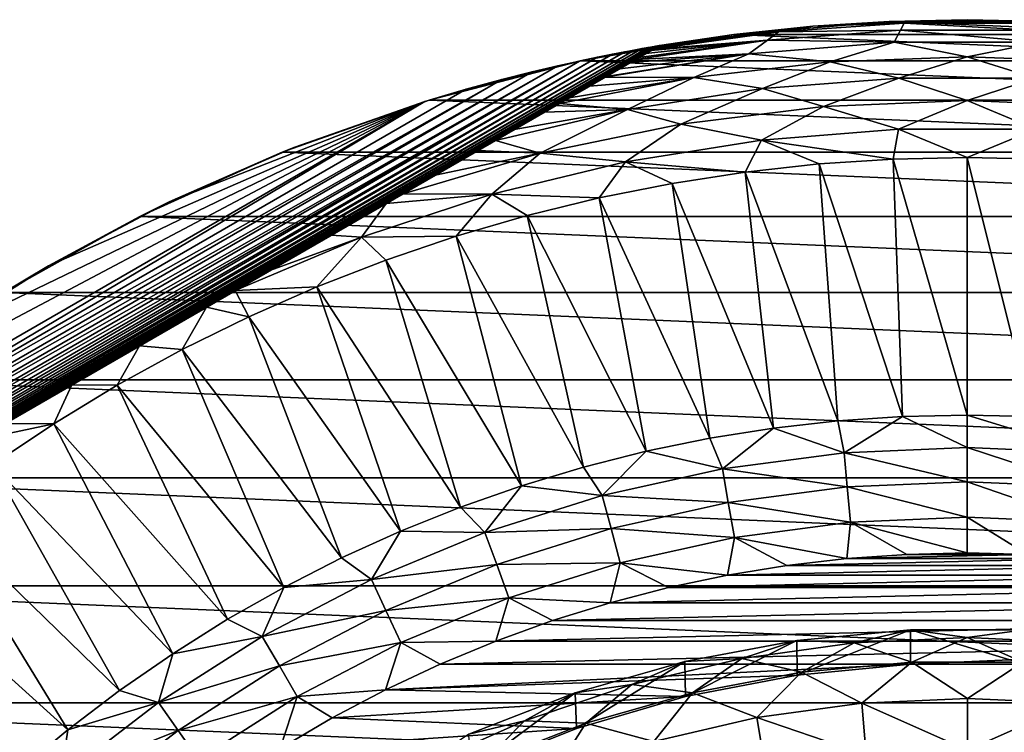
# Model space of a CAD drawing. Header units: metres. Extents: x -82 to 82, y -313 to 40.
# Tile 241 of 256: x -21 to 1, y 24 to 40. Entities that reach past the tile are written whole.
import ezdxf

# ---------------------------------------------------------------- set-up
doc = ezdxf.new("R2010")
doc.units = ezdxf.units.M
doc.layers.add('solid_505278_SW0001_CCC', color=7, linetype='CONTINUOUS')

msp = doc.modelspace()

# ---------------------------------------------------------------- linework, layer by layer
at = {"layer": 'solid_505278_SW0001_CCC'}
for points in [[(-5.080844, 39.676003, -279.5), (-1.697714, 39.963955, -279.5), (5.080844, 39.676003, -279.5)], [(-3.359589, 39.858665, -266.73761), (-1.697714, 39.963955, -279.5), (-5.080844, 39.676003, -279.5)], [(-4.108963, 39.73679, -265.954437), (-1.371812, 39.92511, -265.954437), (-3.359589, 39.858665, -266.73761)], [(-1.451523, 39.768871, -265.183929), (-1.371812, 39.92511, -265.954437), (-4.108963, 39.73679, -265.954437)], [(-3.359589, 39.858665, -266.73761), (0, 40, -266.73761), (-1.697714, 39.963955, -279.5)], [(-1.371812, 39.92511, -265.954437), (0, 40, -266.73761), (-3.359589, 39.858665, -266.73761)], [(0, 40, -266.73761), (1.697714, 39.963955, -279.5), (-1.697714, 39.963955, -279.5)], [(-1.697714, 39.963955, -279.5), (1.697714, 39.963955, -279.5), (5.080844, 39.676003, -279.5)], [(-1.451523, 39.768871, -265.183929), (1.451523, 39.768871, -265.183929), (-1.371812, 39.92511, -265.954437)], [(-1.371812, 39.92511, -265.954437), (1.37181, 39.92511, -265.954437), (0, 40, -266.73761)], [(1.451523, 39.768871, -265.183929), (1.37181, 39.92511, -265.954437), (-1.371812, 39.92511, -265.954437)], [(0, 40, -266.73761), (3.359589, 39.858665, -266.73761), (1.697714, 39.963955, -279.5)], [(1.37181, 39.92511, -265.954437), (3.359589, 39.858665, -266.73761), (0, 40, -266.73761)], [(-8.427299, 39.10218, -279.5), (-5.080844, 39.676003, -279.5), (8.427299, 39.10218, -279.5)], [(-6.779183, 39.421349, -274.744202), (-5.080844, 39.676003, -279.5), (-8.427299, 39.10218, -279.5)], [(-6.799081, 39.37582, -266.033112), (-6.823495, 39.361725, -265.955353), (-4.108963, 39.73679, -265.954437)], [(-4.346844, 39.557236, -265.183929), (-4.108963, 39.73679, -265.954437), (-6.823495, 39.361725, -265.955353)], [(-6.740954, 39.409378, -266.269836), (-6.799081, 39.37582, -266.033112), (-4.108963, 39.73679, -265.954437)], [(-6.779183, 39.421349, -274.744202), (-6.732151, 39.429405, -274.602997), (-5.080844, 39.676003, -279.5)], [(-6.706747, 39.429127, -266.504181), (-6.740954, 39.409378, -266.269836), (-4.108963, 39.73679, -265.954437)], [(-6.732151, 39.429405, -274.602997), (-6.70459, 39.434101, -274.463776), (-5.080844, 39.676003, -279.5)], [(-6.706747, 39.429127, -266.504181), (-4.108963, 39.73679, -265.954437), (-6.695436, 39.435658, -266.73761)], [(-6.70459, 39.434101, -274.463776), (-6.695436, 39.435658, -274.324585), (-5.080844, 39.676003, -279.5)], [(-6.695436, 39.435658, -274.324585), (-3.359589, 39.858665, -266.73761), (-5.080844, 39.676003, -279.5)], [(-6.695436, 39.435658, -274.324585), (-6.695436, 39.435658, -266.73761), (-3.359589, 39.858665, -266.73761)], [(-4.108963, 39.73679, -265.954437), (-3.359589, 39.858665, -266.73761), (-6.695436, 39.435658, -266.73761)], [(-5.080844, 39.676003, -279.5), (5.080844, 39.676003, -279.5), (8.427299, 39.10218, -279.5)], [(-4.346844, 39.557236, -265.183929), (-1.451523, 39.768871, -265.183929), (-4.108963, 39.73679, -265.954437)], [(-1.587803, 39.510784, -264.440063), (-1.451523, 39.768871, -265.183929), (-4.346844, 39.557236, -265.183929)], [(-1.587803, 39.510784, -264.440063), (1.587794, 39.510784, -264.440063), (-1.451523, 39.768871, -265.183929)], [(1.587794, 39.510784, -264.440063), (1.451523, 39.768871, -265.183929), (-1.451523, 39.768871, -265.183929)], [(-30.804564, 25.516247, -274.324585), (-6.695436, 39.435658, -266.73761), (-6.695436, 39.435658, -274.324585)], [(-6.706747, 39.429127, -266.504181), (-6.695436, 39.435658, -266.73761), (-30.804564, 25.516247, -274.324585)], [(-30.804564, 25.516247, -274.324585), (-6.695436, 39.435658, -274.324585), (-6.70459, 39.434101, -274.463776)], [(-7.146519, 39.175224, -265.28598), (-7.21346, 39.136578, -265.185516), (-4.346844, 39.557236, -265.183929)], [(-4.75316, 39.255962, -264.440063), (-4.346844, 39.557236, -265.183929), (-7.21346, 39.136578, -265.185516)], [(-6.998368, 39.260761, -265.541809), (-7.146519, 39.175224, -265.28598), (-4.346844, 39.557236, -265.183929)], [(-6.998368, 39.260761, -265.541809), (-4.346844, 39.557236, -265.183929), (-6.883741, 39.326939, -265.790924)], [(-4.346844, 39.557236, -265.183929), (-6.823495, 39.361725, -265.955353), (-6.883741, 39.326939, -265.790924)], [(-4.75316, 39.255962, -264.440063), (-1.587803, 39.510784, -264.440063), (-4.346844, 39.557236, -265.183929)], [(-2.985504, 39.081104, -263.735565), (-1.587803, 39.510784, -264.440063), (-4.75316, 39.255962, -264.440063)], [(-2.985504, 39.081104, -263.735565), (-0.000003, 39.194973, -263.735565), (-1.587803, 39.510784, -264.440063)], [(-0.000003, 39.194973, -263.735565), (1.587794, 39.510784, -264.440063), (-1.587803, 39.510784, -264.440063)], [(-0.000003, 39.194973, -263.735565), (2.985498, 39.081104, -263.735565), (1.587794, 39.510784, -264.440063)], [(-30.804564, 25.516247, -274.324585), (-6.70459, 39.434101, -274.463776), (-30.798624, 25.523415, -274.463959)], [(-6.706747, 39.429127, -266.504181), (-30.804564, 25.516247, -274.324585), (-6.740954, 39.409378, -266.269836)], [(-6.740954, 39.409378, -266.269836), (-30.804564, 25.516247, -274.324585), (-6.799081, 39.37582, -266.033112)], [(-6.799081, 39.37582, -266.033112), (-30.804564, 25.516247, -274.324585), (-6.823495, 39.361725, -265.955353)], [(-6.883741, 39.326939, -265.790924), (-6.823495, 39.361725, -265.955353), (-30.804564, 25.516247, -274.324585)], [(-6.998368, 39.260761, -265.541809), (-6.883741, 39.326939, -265.790924), (-30.804564, 25.516247, -274.324585)], [(-6.998368, 39.260761, -265.541809), (-30.804564, 25.516247, -274.324585), (-7.146519, 39.175224, -265.28598)], [(-30.798624, 25.523415, -274.463959), (-6.70459, 39.434101, -274.463776), (-6.732151, 39.429405, -274.602997)], [(-30.798624, 25.523415, -274.463959), (-6.732151, 39.429405, -274.602997), (-30.780737, 25.544983, -274.603333)], [(-30.780737, 25.544983, -274.603333), (-6.732151, 39.429405, -274.602997), (-6.779183, 39.421349, -274.744202)], [(-30.780737, 25.544983, -274.603333), (-6.779183, 39.421349, -274.744202), (-30.750189, 25.581749, -274.744629)], [(-30.750189, 25.581749, -274.744629), (-6.779183, 39.421349, -274.744202), (-6.848844, 39.409306, -274.890594)], [(-30.750189, 25.581749, -274.744629), (-6.848844, 39.409306, -274.890594), (-30.704876, 25.63612, -274.891052)], [(-30.704876, 25.63612, -274.891052), (-6.848844, 39.409306, -274.890594), (-6.9454, 39.392403, -275.043884)], [(-30.704876, 25.63612, -274.891052), (-6.9454, 39.392403, -275.043884), (-30.641872, 25.711393, -275.044434)], [(-30.641872, 25.711393, -275.044434), (-6.9454, 39.392403, -275.043884), (-7.073472, 39.369606, -275.204102)], [(-30.641872, 25.711393, -275.044434), (-7.073472, 39.369606, -275.204102), (-30.558006, 25.81101, -275.204681)], [(-30.558006, 25.81101, -275.204681), (-7.073472, 39.369606, -275.204102), (-7.240243, 39.339279, -275.372467)], [(-30.558006, 25.81101, -275.204681), (-7.240243, 39.339279, -275.372467), (-30.448332, 25.9403, -275.372955)], [(-30.448332, 25.9403, -275.372955), (-7.240243, 39.339279, -275.372467), (-7.453034, 39.299519, -275.548218)], [(-30.448332, 25.9403, -275.372955), (-7.453034, 39.299519, -275.548218), (-30.307585, 26.104603, -275.548553)], [(-30.307585, 26.104603, -275.548553), (-7.453034, 39.299519, -275.548218), (-7.719279, 39.248093, -275.729797)], [(-30.307585, 26.104603, -275.548553), (-7.719279, 39.248093, -275.729797), (-30.130054, 26.309311, -275.729919)], [(-30.130054, 26.309311, -275.729919), (-7.719279, 39.248093, -275.729797), (-8.045371, 39.182549, -275.914185)], [(-6.848844, 39.409306, -274.890594), (-6.779183, 39.421349, -274.744202), (-8.427299, 39.10218, -279.5)], [(-6.9454, 39.392403, -275.043884), (-6.848844, 39.409306, -274.890594), (-8.427299, 39.10218, -279.5)], [(-7.073472, 39.369606, -275.204102), (-6.9454, 39.392403, -275.043884), (-8.427299, 39.10218, -279.5)], [(-7.240243, 39.339279, -275.372467), (-7.073472, 39.369606, -275.204102), (-8.427299, 39.10218, -279.5)], [(-7.453034, 39.299519, -275.548218), (-7.240243, 39.339279, -275.372467), (-8.427299, 39.10218, -279.5)], [(-7.719279, 39.248093, -275.729797), (-7.453034, 39.299519, -275.548218), (-8.427299, 39.10218, -279.5)], [(-8.045371, 39.182549, -275.914185), (-7.719279, 39.248093, -275.729797), (-8.427299, 39.10218, -279.5)], [(-7.861574, 38.76239, -264.461609), (-7.885284, 38.748699, -264.440613), (-4.75316, 39.255962, -264.440063)], [(-5.953659, 38.740158, -263.735565), (-4.75316, 39.255962, -264.440063), (-7.885284, 38.748699, -264.440613)], [(-7.569658, 38.930927, -264.74646), (-7.861574, 38.76239, -264.461609), (-4.75316, 39.255962, -264.440063)], [(-7.569658, 38.930927, -264.74646), (-4.75316, 39.255962, -264.440063), (-7.334605, 39.066635, -265.020935)], [(-4.75316, 39.255962, -264.440063), (-7.21346, 39.136578, -265.185516), (-7.334605, 39.066635, -265.020935)], [(-5.953659, 38.740158, -263.735565), (-2.985504, 39.081104, -263.735565), (-4.75316, 39.255962, -264.440063)], [(-7.146519, 39.175224, -265.28598), (-30.804564, 25.516247, -274.324585), (-7.21346, 39.136578, -265.185516)], [(-7.334605, 39.066635, -265.020935), (-7.21346, 39.136578, -265.185516), (-30.804564, 25.516247, -274.324585)], [(-7.569658, 38.930927, -264.74646), (-7.334605, 39.066635, -265.020935), (-30.804564, 25.516247, -274.324585)], [(-30.130054, 26.309311, -275.729919), (-8.045371, 39.182549, -275.914185), (-29.910368, 26.558802, -275.914215)], [(-29.910368, 26.558802, -275.914215), (-8.045371, 39.182549, -275.914185), (-8.439692, 39.09951, -276.09903)], [(-29.910368, 26.558802, -275.914215), (-8.439692, 39.09951, -276.09903), (-29.641434, 26.858618, -276.098969)], [(-29.641434, 26.858618, -276.098969), (-8.439692, 39.09951, -276.09903), (-29.314743, 27.214809, -276.281433)], [(-29.314743, 27.214809, -276.281433), (-8.439692, 39.09951, -276.09903), (-8.911661, 38.994644, -276.281555)], [(-11.71299, 38.246647, -279.5), (-8.427299, 39.10218, -279.5), (11.71299, 38.246647, -279.5)], [(-8.439692, 39.09951, -276.09903), (-8.427299, 39.10218, -279.5), (-11.71299, 38.246647, -279.5)], [(-8.911661, 38.994644, -276.281555), (-8.439692, 39.09951, -276.09903), (-11.71299, 38.246647, -279.5)], [(-8.439692, 39.09951, -276.09903), (-8.045371, 39.182549, -275.914185), (-8.427299, 39.10218, -279.5)], [(-8.427299, 39.10218, -279.5), (8.427299, 39.10218, -279.5), (11.71299, 38.246647, -279.5)], [(-4.451988, 38.501667, -263.08255), (-2.985504, 39.081104, -263.735565), (-5.953659, 38.740158, -263.735565)], [(-4.451988, 38.501667, -263.08255), (-1.486923, 38.729675, -263.08255), (-2.985504, 39.081104, -263.735565)], [(-1.486923, 38.729675, -263.08255), (-0.000003, 39.194973, -263.735565), (-2.985504, 39.081104, -263.735565)], [(-1.486923, 38.729675, -263.08255), (1.486896, 38.729675, -263.08255), (-0.000003, 39.194973, -263.735565)], [(1.486896, 38.729675, -263.08255), (2.985498, 39.081104, -263.735565), (-0.000003, 39.194973, -263.735565)], [(-7.569658, 38.930927, -264.74646), (-30.804564, 25.516247, -274.324585), (-7.861574, 38.76239, -264.461609)], [(-29.314743, 27.214809, -276.281433), (-8.911661, 38.994644, -276.281555), (-28.920492, 27.633406, -276.458557)], [(-28.920492, 27.633406, -276.458557), (-8.911661, 38.994644, -276.281555), (-9.471375, 38.862488, -276.458679)], [(-28.920492, 27.633406, -276.458557), (-9.471375, 38.862488, -276.458679), (-28.446695, 28.120909, -276.627014)], [(-28.446695, 28.120909, -276.627014), (-9.471375, 38.862488, -276.458679), (-10.130409, 38.695927, -276.627075)], [(-9.471375, 38.862488, -276.458679), (-8.911661, 38.994644, -276.281555), (-11.71299, 38.246647, -279.5)], [(-10.130409, 38.695927, -276.627075), (-9.471375, 38.862488, -276.458679), (-11.71299, 38.246647, -279.5)], [(-7.861574, 38.76239, -264.461609), (-30.804564, 25.516247, -274.324585), (-7.885284, 38.748699, -264.440613)], [(-8.221627, 38.554512, -264.166992), (-7.885284, 38.748699, -264.440613), (-30.804564, 25.516247, -274.324585)], [(-28.446695, 28.120909, -276.627014), (-10.130409, 38.695927, -276.627075), (-27.878448, 28.684353, -276.78302)], [(-27.878448, 28.684353, -276.78302), (-10.130409, 38.695927, -276.627075), (-10.902331, 38.485569, -276.783051)], [(-10.902331, 38.485569, -276.783051), (-10.130409, 38.695927, -276.627075), (-11.71299, 38.246647, -279.5)], [(-8.663761, 38.299244, -263.863739), (-8.872761, 38.178577, -263.737335), (-5.953659, 38.740158, -263.735565)], [(-7.390843, 38.046997, -263.08255), (-5.953659, 38.740158, -263.735565), (-8.872761, 38.178577, -263.737335)], [(-8.663761, 38.299244, -263.863739), (-5.953659, 38.740158, -263.735565), (-8.221627, 38.554512, -264.166992)], [(-5.953659, 38.740158, -263.735565), (-7.885284, 38.748699, -264.440613), (-8.221627, 38.554512, -264.166992)], [(-7.390843, 38.046997, -263.08255), (-4.451988, 38.501667, -263.08255), (-5.953659, 38.740158, -263.735565)], [(-3.12634, 38.111851, -262.492188), (-1.486923, 38.729675, -263.08255), (-4.451988, 38.501667, -263.08255)], [(-3.12634, 38.111851, -262.492188), (-0.000042, 38.239864, -262.492188), (-1.486923, 38.729675, -263.08255)], [(-0.000042, 38.239864, -262.492188), (1.486896, 38.729675, -263.08255), (-1.486923, 38.729675, -263.08255)], [(-0.000042, 38.239864, -262.492188), (3.126257, 38.111858, -262.492188), (1.486896, 38.729675, -263.08255)], [(-8.663761, 38.299244, -263.863739), (-8.221627, 38.554512, -264.166992), (-30.804564, 25.516247, -274.324585)], [(-27.878448, 28.684353, -276.78302), (-10.902331, 38.485569, -276.783051), (-11.802598, 38.21909, -276.922638)], [(-11.802598, 38.21909, -276.922638), (-10.902331, 38.485569, -276.783051), (-11.71299, 38.246647, -279.5)], [(-6.231708, 37.728676, -262.492188), (-4.451988, 38.501667, -263.08255), (-7.390843, 38.046997, -263.08255)], [(-6.231708, 37.728676, -262.492188), (-3.12634, 38.111851, -262.492188), (-4.451988, 38.501667, -263.08255)], [(-8.663761, 38.299244, -263.863739), (-30.804564, 25.516247, -274.324585), (-8.872761, 38.178577, -263.737335)], [(-9.204786, 37.986885, -263.554657), (-8.872761, 38.178577, -263.737335), (-30.804564, 25.516247, -274.324585)], [(-27.878448, 28.684353, -276.78302), (-11.802598, 38.21909, -276.922638), (-27.197403, 29.330894, -276.922638)], [(-27.197403, 29.330894, -276.922638), (-11.802598, 38.21909, -276.922638), (-24.923895, 31.28577, -277.243774)], [(-24.923895, 31.28577, -277.243774), (-11.802598, 38.21909, -276.922638), (-22.522026, 33.056896, -277.435974)], [(-22.522026, 33.056896, -277.435974), (-11.802598, 38.21909, -276.922638), (-20, 34.641018, -277.5)], [(-20, 34.641018, -277.5), (-11.802598, 38.21909, -276.922638), (-17.367098, 36.033096, -277.435974)], [(-17.367098, 36.033096, -277.435974), (-11.802598, 38.21909, -276.922638), (-14.632324, 37.227612, -277.243774)], [(-14.914268, 37.115559, -279.5), (-11.71299, 38.246647, -279.5), (14.914268, 37.115559, -279.5)], [(-11.802598, 38.21909, -276.922638), (-11.71299, 38.246647, -279.5), (-14.914268, 37.115559, -279.5)], [(-14.632324, 37.227612, -277.243774), (-11.802598, 38.21909, -276.922638), (-14.914268, 37.115559, -279.5)], [(-11.71299, 38.246647, -279.5), (11.71299, 38.246647, -279.5), (14.914268, 37.115559, -279.5)], [(-7.390843, 38.046997, -263.08255), (-8.872761, 38.178577, -263.737335), (-9.204786, 37.986885, -263.554657)], [(-3.12634, 38.111851, -262.492188), (-1.49667, 37.619068, -261.974609), (-0.000042, 38.239864, -262.492188)], [(-0.000042, 38.239864, -262.492188), (-1.49667, 37.619068, -261.974609), (1.496569, 37.619072, -261.974609)], [(-0.000042, 38.239864, -262.492188), (1.496569, 37.619072, -261.974609), (3.126257, 38.111858, -262.492188)], [(-9.862329, 37.60725, -263.245178), (-9.204786, 37.986885, -263.554657), (-30.804564, 25.516247, -274.324585)], [(-9.862329, 37.60725, -263.245178), (-10.266684, 37.373798, -263.082672), (-7.390843, 38.046997, -263.08255)], [(-9.295353, 37.092903, -262.492188), (-7.390843, 38.046997, -263.08255), (-10.266684, 37.373798, -263.082672)], [(-9.862329, 37.60725, -263.245178), (-7.390843, 38.046997, -263.08255), (-9.204786, 37.986885, -263.554657)], [(-9.295353, 37.092903, -262.492188), (-6.231708, 37.728676, -262.492188), (-7.390843, 38.046997, -263.08255)], [(-6.231708, 37.728676, -262.492188), (-4.480447, 37.381279, -261.974609), (-3.12634, 38.111851, -262.492188)], [(-3.12634, 38.111851, -262.492188), (-4.480447, 37.381279, -261.974609), (-1.49667, 37.619068, -261.974609)], [(-9.295353, 37.092903, -262.492188), (-7.435905, 36.907204, -261.974609), (-6.231708, 37.728676, -262.492188)], [(-6.231708, 37.728676, -262.492188), (-7.435905, 36.907204, -261.974609), (-4.480447, 37.381279, -261.974609)], [(-9.862329, 37.60725, -263.245178), (-30.804564, 25.516247, -274.324585), (-10.266684, 37.373798, -263.082672)], [(-1.49667, 37.619068, -261.974609), (-4.480447, 37.381279, -261.974609), (-1.613812, 36.96479, -261.541443)], [(-1.49667, 37.619068, -261.974609), (-1.613812, 36.96479, -261.541443), (0.000105, 37, -261.541443)], [(1.496569, 37.619072, -261.974609), (-1.49667, 37.619068, -261.974609), (0.000105, 37, -261.541443)], [(1.496569, 37.619072, -261.974609), (0.000105, 37, -261.541443), (1.614024, 36.964779, -261.541443)], [(-10.651496, 37.151627, -262.943939), (-10.266684, 37.373798, -263.082672), (-30.804564, 25.516247, -274.324585)], [(-9.295353, 37.092903, -262.492188), (-10.266684, 37.373798, -263.082672), (-10.651496, 37.151627, -262.943939)], [(-4.480447, 37.381279, -261.974609), (-7.435905, 36.907204, -261.974609), (-4.829358, 36.683475, -261.541443)], [(-4.480447, 37.381279, -261.974609), (-4.829358, 36.683475, -261.541443), (-3.224654, 36.859215, -261.541443)], [(-4.480447, 37.381279, -261.974609), (-3.224654, 36.859215, -261.541443), (-1.613812, 36.96479, -261.541443)], [(-11.580022, 36.615543, -262.661804), (-10.651496, 37.151627, -262.943939), (-30.804564, 25.516247, -274.324585)], [(-18.008091, 35.717064, -279.5), (-14.914268, 37.115559, -279.5), (18.008091, 35.717064, -279.5)], [(-17.367098, 36.033096, -277.435974), (-14.914268, 37.115559, -279.5), (-18.008091, 35.717064, -279.5)], [(-17.367098, 36.033096, -277.435974), (-14.632324, 37.227612, -277.243774), (-14.914268, 37.115559, -279.5)], [(-14.914268, 37.115559, -279.5), (14.914268, 37.115559, -279.5), (18.008091, 35.717064, -279.5)], [(-12.278078, 36.212517, -262.489777), (-10.34436, 36.199841, -261.974609), (-9.295353, 37.092903, -262.492188)], [(-11.580022, 36.615543, -262.661804), (-12.278078, 36.212517, -262.489777), (-9.295353, 37.092903, -262.492188)], [(-11.580022, 36.615543, -262.661804), (-9.295353, 37.092903, -262.492188), (-10.651496, 37.151627, -262.943939)], [(-9.295353, 37.092903, -262.492188), (-10.34436, 36.199841, -261.974609), (-7.435905, 36.907204, -261.974609)], [(-7.435905, 36.907204, -261.974609), (-10.34436, 36.199841, -261.974609), (-8.008153, 36.122978, -261.541443)], [(-7.435905, 36.907204, -261.974609), (-8.008153, 36.122978, -261.541443), (-6.42487, 36.437908, -261.541443)], [(-7.435905, 36.907204, -261.974609), (-6.42487, 36.437908, -261.541443), (-4.829358, 36.683475, -261.541443)], [(-1.408409, 31.360695, -258.303833), (-1.613812, 36.96479, -261.541443), (-3.224654, 36.859215, -261.541443)], [(0.000003, 31.392305, -258.303833), (0.000105, 37, -261.541443), (-1.613812, 36.96479, -261.541443)], [(-1.408409, 31.360695, -258.303833), (0.000003, 31.392305, -258.303833), (-1.613812, 36.96479, -261.541443)], [(0.000003, 31.392305, -258.303833), (1.408415, 31.360695, -258.303833), (0.000105, 37, -261.541443)], [(1.408415, 31.360695, -258.303833), (1.614024, 36.964779, -261.541443), (0.000105, 37, -261.541443)], [(-4.213894, 31.108196, -258.303833), (-4.829358, 36.683475, -261.541443), (-6.42487, 36.437908, -261.541443)], [(-2.813985, 31.265928, -258.303833), (-3.224654, 36.859215, -261.541443), (-4.829358, 36.683475, -261.541443)], [(-4.213894, 31.108196, -258.303833), (-2.813985, 31.265928, -258.303833), (-4.829358, 36.683475, -261.541443)], [(-2.813985, 31.265928, -258.303833), (-1.408409, 31.360695, -258.303833), (-3.224654, 36.859215, -261.541443)], [(-11.580022, 36.615543, -262.661804), (-30.804564, 25.516247, -274.324585), (-12.278078, 36.212517, -262.489777)], [(-5.605317, 30.887817, -258.303833), (-6.42487, 36.437908, -261.541443), (-8.008153, 36.122978, -261.541443)], [(-5.605317, 30.887817, -258.303833), (-4.213894, 31.108196, -258.303833), (-6.42487, 36.437908, -261.541443)], [(-12.647234, 35.999386, -262.410461), (-12.278078, 36.212517, -262.489777), (-30.804564, 25.516247, -274.324585)], [(-20, 34.641018, -277.5), (-17.367098, 36.033096, -277.435974), (-18.008091, 35.717064, -279.5)], [(-10.34436, 36.199841, -261.974609), (-13.18743, 35.263664, -261.974609), (-11.126004, 35.287563, -261.541443)], [(-12.647234, 35.999386, -262.410461), (-13.18743, 35.263664, -261.974609), (-10.34436, 36.199841, -261.974609)], [(-12.647234, 35.999386, -262.410461), (-10.34436, 36.199841, -261.974609), (-12.278078, 36.212517, -262.489777)], [(-10.34436, 36.199841, -261.974609), (-11.126004, 35.287563, -261.541443), (-9.576193, 35.739285, -261.541443)], [(-10.34436, 36.199841, -261.974609), (-9.576193, 35.739285, -261.541443), (-8.008153, 36.122978, -261.541443)], [(-6.985451, 30.605232, -258.303833), (-8.008153, 36.122978, -261.541443), (-9.576193, 35.739285, -261.541443)], [(-6.985451, 30.605232, -258.303833), (-5.605317, 30.887817, -258.303833), (-8.008153, 36.122978, -261.541443)], [(-13.845552, 35.307537, -262.199677), (-12.647234, 35.999386, -262.410461), (-30.804564, 25.516247, -274.324585)], [(-13.845552, 35.307537, -262.199677), (-13.18743, 35.263664, -261.974609), (-12.647234, 35.999386, -262.410461)], [(-20.972187, 34.06123, -279.5), (-18.008091, 35.717064, -279.5), (20.972187, 34.06123, -279.5)], [(-20, 34.641018, -277.5), (-18.008091, 35.717064, -279.5), (-20.972187, 34.06123, -279.5)], [(-18.008091, 35.717064, -279.5), (18.008091, 35.717064, -279.5), (20.972187, 34.06123, -279.5)], [(-8.351518, 30.261013, -258.303833), (-9.576193, 35.739285, -261.541443), (-11.126004, 35.287563, -261.541443)], [(-8.351518, 30.261013, -258.303833), (-6.985451, 30.605232, -258.303833), (-9.576193, 35.739285, -261.541443)], [(-13.845552, 35.307537, -262.199677), (-30.804564, 25.516247, -274.324585), (-15.157844, 34.549885, -262.036896)], [(-13.18743, 35.263664, -261.974609), (-15.933504, 34.102058, -261.968475), (-14.159178, 34.183586, -261.541443)], [(-15.157844, 34.549885, -262.036896), (-15.933504, 34.102058, -261.968475), (-13.18743, 35.263664, -261.974609)], [(-13.845552, 35.307537, -262.199677), (-15.157844, 34.549885, -262.036896), (-13.18743, 35.263664, -261.974609)], [(-13.18743, 35.263664, -261.974609), (-14.159178, 34.183586, -261.541443), (-12.654635, 34.768665, -261.541443)], [(-13.18743, 35.263664, -261.974609), (-12.654635, 34.768665, -261.541443), (-11.126004, 35.287563, -261.541443)], [(-9.700765, 29.855854, -258.303833), (-11.126004, 35.287563, -261.541443), (-12.654635, 34.768665, -261.541443)], [(-9.700765, 29.855854, -258.303833), (-8.351518, 30.261013, -258.303833), (-11.126004, 35.287563, -261.541443)], [(-11.030477, 29.390566, -258.303833), (-12.654635, 34.768665, -261.541443), (-14.159178, 34.183586, -261.541443)], [(-11.030477, 29.390566, -258.303833), (-9.700765, 29.855854, -258.303833), (-12.654635, 34.768665, -261.541443)], [(-15.157844, 34.549885, -262.036896), (-30.804564, 25.516247, -274.324585), (-15.933504, 34.102058, -261.968475)], [(-22.522026, 33.056896, -277.435974), (-20, 34.641018, -277.5), (-20.972187, 34.06123, -279.5)], [(-15.933504, 34.102058, -261.968475), (-30.804564, 25.516247, -274.324585), (-16.557915, 33.741554, -261.926636)], [(-15.933504, 34.102058, -261.968475), (-16.557915, 33.741554, -261.926636), (-15.636766, 33.53344, -261.541443)], [(-15.933504, 34.102058, -261.968475), (-15.636766, 33.53344, -261.541443), (-14.159178, 34.183586, -261.541443)], [(-12.337974, 28.866091, -258.303833), (-14.159178, 34.183586, -261.541443), (-15.636766, 33.53344, -261.541443)], [(-12.337974, 28.866091, -258.303833), (-11.030477, 29.390566, -258.303833), (-14.159178, 34.183586, -261.541443)], [(-23.785217, 32.159966, -279.5), (-20.972187, 34.06123, -279.5), (23.785217, 32.159966, -279.5)], [(-20.972187, 34.06123, -279.5), (20.972187, 34.06123, -279.5), (23.785217, 32.159966, -279.5)], [(-16.557915, 33.741554, -261.926636), (-30.804564, 25.516247, -274.324585), (-18.013823, 32.900986, -261.871155)], [(-16.557915, 33.741554, -261.926636), (-18.013823, 32.900986, -261.871155), (-17.084589, 32.819458, -261.541443)], [(-16.557915, 33.741554, -261.926636), (-17.084589, 32.819458, -261.541443), (-15.636766, 33.53344, -261.541443)], [(-13.620624, 28.283484, -258.303833), (-15.636766, 33.53344, -261.541443), (-17.084589, 32.819458, -261.541443)], [(-13.620624, 28.283484, -258.303833), (-12.337974, 28.866091, -258.303833), (-15.636766, 33.53344, -261.541443)], [(-18.013823, 32.900986, -261.871155), (-30.804564, 25.516247, -274.324585), (-19.488714, 32.049454, -261.871185)], [(-18.013823, 32.900986, -261.871155), (-19.488714, 32.049454, -261.871185), (-18.499891, 32.043003, -261.541443)], [(-18.013823, 32.900986, -261.871155), (-18.499891, 32.043003, -261.541443), (-17.084589, 32.819458, -261.541443)], [(-14.875844, 27.643915, -258.303833), (-17.084589, 32.819458, -261.541443), (-18.499891, 32.043003, -261.541443)], [(-14.875844, 27.643915, -258.303833), (-13.620624, 28.283484, -258.303833), (-17.084589, 32.819458, -261.541443)], [(-26.426922, 30.026951, -279.5), (-23.785217, 32.159966, -279.5), (26.426922, 30.026951, -279.5)], [(-23.785217, 32.159966, -279.5), (23.785217, 32.159966, -279.5), (26.426922, 30.026951, -279.5)], [(-19.488714, 32.049454, -261.871185), (-30.804564, 25.516247, -274.324585), (-20.944527, 31.208942, -261.926788)], [(-19.488714, 32.049454, -261.871185), (-20.944527, 31.208942, -261.926788), (-19.879978, 31.205551, -261.541443)], [(-19.488714, 32.049454, -261.871185), (-19.879978, 31.205551, -261.541443), (-18.499891, 32.043003, -261.541443)], [(-16.101107, 26.948677, -258.303833), (-18.499891, 32.043003, -261.541443), (-19.879978, 31.205551, -261.541443)], [(-16.101107, 26.948677, -258.303833), (-14.875844, 27.643915, -258.303833), (-18.499891, 32.043003, -261.541443)], [(-2.674671, 30.571627, -257.956726), (-1.408409, 31.360695, -258.303833), (-2.813985, 31.265928, -258.303833)], [(-2.674671, 30.571627, -257.956726), (0, 30.688406, -257.956726), (-1.408409, 31.360695, -258.303833)], [(0, 30.688406, -257.956726), (0.000003, 31.392305, -258.303833), (-1.408409, 31.360695, -258.303833)], [(0, 30.688406, -257.956726), (2.674671, 30.571627, -257.956726), (0.000003, 31.392305, -258.303833)], [(2.674671, 30.571627, -257.956726), (1.408415, 31.360695, -258.303833), (0.000003, 31.392305, -258.303833)], [(-20.944527, 31.208942, -261.926788), (-21.56657, 30.849806, -261.968475), (-19.879978, 31.205551, -261.541443)], [(-21.56657, 30.849806, -261.968475), (-21.222225, 30.308699, -261.541443), (-19.879978, 31.205551, -261.541443)], [(-17.293943, 26.199167, -258.303833), (-19.879978, 31.205551, -261.541443), (-21.222225, 30.308699, -261.541443)], [(-17.293943, 26.199167, -258.303833), (-16.101107, 26.948677, -258.303833), (-19.879978, 31.205551, -261.541443)], [(-5.328986, 30.222179, -257.956726), (-4.213894, 31.108196, -258.303833), (-5.605317, 30.887817, -258.303833)], [(-5.328986, 30.222179, -257.956726), (-2.674671, 30.571627, -257.956726), (-4.213894, 31.108196, -258.303833)], [(-2.674671, 30.571627, -257.956726), (-2.813985, 31.265928, -258.303833), (-4.213894, 31.108196, -258.303833)], [(-5.328986, 30.222179, -257.956726), (-5.605317, 30.887817, -258.303833), (-6.985451, 30.605232, -258.303833)], [(0, 29.94446, -257.704254), (0, 30.688406, -257.956726), (-2.674671, 30.571627, -257.956726)], [(2.609832, 29.830513, -257.704254), (2.674671, 30.571627, -257.956726), (0, 30.688406, -257.956726)], [(0, 29.94446, -257.704254), (2.609832, 29.830513, -257.704254), (0, 30.688406, -257.956726)], [(-7.942744, 29.642723, -257.956726), (-6.985451, 30.605232, -258.303833), (-8.351518, 30.261013, -258.303833)], [(-7.942744, 29.642723, -257.956726), (-5.328986, 30.222179, -257.956726), (-6.985451, 30.605232, -258.303833)], [(-2.609832, 29.830513, -257.704254), (-2.674671, 30.571627, -257.956726), (-5.328986, 30.222179, -257.956726)], [(-2.609832, 29.830513, -257.704254), (0, 29.94446, -257.704254), (-2.674671, 30.571627, -257.956726)], [(-18.451952, 25.396894, -258.303833), (-21.222225, 30.308699, -261.541443), (-22.524073, 29.354151, -261.541443)], [(-18.451952, 25.396894, -258.303833), (-17.293943, 26.199167, -258.303833), (-21.222225, 30.308699, -261.541443)], [(-7.942744, 29.642723, -257.956726), (-8.351518, 30.261013, -258.303833), (-9.700765, 29.855854, -258.303833)], [(-5.199801, 29.489536, -257.704254), (-5.328986, 30.222179, -257.956726), (-7.942744, 29.642723, -257.956726)], [(-5.199801, 29.489536, -257.704254), (-2.609832, 29.830513, -257.704254), (-5.328986, 30.222179, -257.956726)], [(-28.878269, 27.677528, -279.5), (-26.426922, 30.026951, -279.5), (28.878269, 27.677528, -279.5)], [(-26.426922, 30.026951, -279.5), (26.426922, 30.026951, -279.5), (28.878269, 27.677528, -279.5)], [(-10.496053, 28.837667, -257.956726), (-9.700765, 29.855854, -258.303833), (-11.030477, 29.390566, -258.303833)], [(-10.496053, 28.837667, -257.956726), (-7.942744, 29.642723, -257.956726), (-9.700765, 29.855854, -258.303833)], [(-2.542673, 29.062889, -257.551117), (-2.609832, 29.830513, -257.704254), (-5.199801, 29.489536, -257.704254)], [(0, 29.173904, -257.551117), (0, 29.94446, -257.704254), (-2.609832, 29.830513, -257.704254)], [(-2.542673, 29.062889, -257.551117), (0, 29.173904, -257.551117), (-2.609832, 29.830513, -257.704254)], [(2.542673, 29.062889, -257.551117), (2.609832, 29.830513, -257.704254), (0, 29.94446, -257.704254)], [(0, 29.173904, -257.551117), (2.542673, 29.062889, -257.551117), (0, 29.94446, -257.704254)], [(-7.750196, 28.924128, -257.704254), (-7.942744, 29.642723, -257.956726), (-10.496053, 28.837667, -257.956726)], [(-7.750196, 28.924128, -257.704254), (-5.199801, 29.489536, -257.704254), (-7.942744, 29.642723, -257.956726)], [(-10.496053, 28.837667, -257.956726), (-11.030477, 29.390566, -258.303833), (-12.337974, 28.866091, -258.303833)], [(-5.065995, 28.730688, -257.551117), (-5.199801, 29.489536, -257.704254), (-7.750196, 28.924128, -257.704254)], [(-5.065995, 28.730688, -257.551117), (-2.542673, 29.062889, -257.551117), (-5.199801, 29.489536, -257.704254)], [(-19.572802, 24.543476, -258.303833), (-22.524073, 29.354151, -261.541443), (-23.783045, 28.343725, -261.541443)], [(-19.572802, 24.543476, -258.303833), (-18.451952, 25.396894, -258.303833), (-22.524073, 29.354151, -261.541443)], [(-2.542673, 29.062889, -257.551117), (0.000004, 28.392305, -257.5), (0, 29.173904, -257.551117)], [(0, 29.173904, -257.551117), (0.000004, 28.392305, -257.5), (1.311715, 28.361988, -257.5)], [(0, 29.173904, -257.551117), (1.311715, 28.361988, -257.5), (2.542673, 29.062889, -257.551117)], [(-5.065995, 28.730688, -257.551117), (-2.620619, 28.271105, -257.5), (-2.542673, 29.062889, -257.551117)], [(-2.542673, 29.062889, -257.551117), (-2.620619, 28.271105, -257.5), (-1.311707, 28.361988, -257.5)], [(-2.542673, 29.062889, -257.551117), (-1.311707, 28.361988, -257.5), (0.000004, 28.392305, -257.5)], [(-12.969481, 27.813141, -257.956726), (-12.337974, 28.866091, -258.303833), (-13.620624, 28.283484, -258.303833)], [(-12.969481, 27.813141, -257.956726), (-10.496053, 28.837667, -257.956726), (-12.337974, 28.866091, -258.303833)], [(-10.241609, 28.138588, -257.704254), (-10.496053, 28.837667, -257.956726), (-12.969481, 27.813141, -257.956726)], [(-10.241609, 28.138588, -257.704254), (-7.750196, 28.924128, -257.704254), (-10.496053, 28.837667, -257.956726)], [(-7.550762, 28.179829, -257.551117), (-7.750196, 28.924128, -257.704254), (-10.241609, 28.138588, -257.704254)], [(-7.550762, 28.179829, -257.551117), (-5.065995, 28.730688, -257.551117), (-7.750196, 28.924128, -257.704254)], [(-7.550762, 28.179829, -257.551117), (-5.218866, 27.908537, -257.5), (-5.065995, 28.730688, -257.551117)], [(-5.065995, 28.730688, -257.551117), (-5.218866, 27.908537, -257.5), (-3.923932, 28.119846, -257.5)], [(-5.065995, 28.730688, -257.551117), (-3.923932, 28.119846, -257.5), (-2.620619, 28.271105, -257.5)], [(-20.654232, 23.640633, -258.303833), (-19.572802, 24.543476, -258.303833), (-23.783045, 28.343725, -261.541443)], [(1.311715, 28.361988, -257.5), (-1.311707, 28.361988, -257.5), (-2.620619, 28.271105, -257.5)], [(2.620626, 28.271103, -257.5), (1.311715, 28.361988, -257.5), (-2.620619, 28.271105, -257.5)], [(1.311715, 28.361988, -257.5), (0.000004, 28.392305, -257.5), (-1.311707, 28.361988, -257.5)], [(-12.969481, 27.813141, -257.956726), (-13.620624, 28.283484, -258.303833), (-14.875844, 27.643915, -258.303833)], [(-12.655076, 27.138897, -257.704254), (-10.241609, 28.138588, -257.704254), (-12.969481, 27.813141, -257.956726)], [(-9.978063, 27.414503, -257.551117), (-10.241609, 28.138588, -257.704254), (-12.655076, 27.138897, -257.704254)], [(-9.978063, 27.414503, -257.551117), (-7.550762, 28.179829, -257.551117), (-10.241609, 28.138588, -257.704254)], [(-9.978063, 27.414503, -257.551117), (-7.772558, 27.307697, -257.5), (-7.550762, 28.179829, -257.551117)], [(-7.550762, 28.179829, -257.551117), (-7.772558, 27.307697, -257.5), (-6.502656, 27.637627, -257.5)], [(-7.550762, 28.179829, -257.551117), (-6.502656, 27.637627, -257.5), (-5.218866, 27.908537, -257.5)], [(3.92394, 28.119844, -257.5), (-3.923932, 28.119846, -257.5), (-5.218866, 27.908537, -257.5)], [(5.218873, 27.908535, -257.5), (3.92394, 28.119844, -257.5), (-5.218866, 27.908537, -257.5)], [(2.620626, 28.271103, -257.5), (-2.620619, 28.271105, -257.5), (-3.923932, 28.119846, -257.5)], [(3.92394, 28.119844, -257.5), (2.620626, 28.271103, -257.5), (-3.923932, 28.119846, -257.5)], [(5.218873, 27.908535, -257.5), (-5.218866, 27.908537, -257.5), (-6.502656, 27.637627, -257.5)], [(6.502664, 27.637625, -257.5), (5.218873, 27.908535, -257.5), (-6.502656, 27.637627, -257.5)], [(-31.121508, 25.128704, -279.5), (-28.878269, 27.677528, -279.5), (31.121508, 25.128704, -279.5)], [(-28.878269, 27.677528, -279.5), (28.878269, 27.677528, -279.5), (31.121508, 25.128704, -279.5)], [(-15.344203, 26.576939, -257.956726), (-12.969481, 27.813141, -257.956726), (-14.875844, 27.643915, -258.303833)], [(-12.655076, 27.138897, -257.704254), (-12.969481, 27.813141, -257.956726), (-15.344203, 26.576939, -257.956726)], [(-15.344203, 26.576939, -257.956726), (-14.875844, 27.643915, -258.303833), (-16.101107, 26.948677, -258.303833)], [(6.502664, 27.637625, -257.5), (-6.502656, 27.637627, -257.5), (-7.772558, 27.307697, -257.5)], [(7.772565, 27.307695, -257.5), (6.502664, 27.637625, -257.5), (-7.772558, 27.307697, -257.5)], [(-12.329425, 26.440536, -257.551117), (-9.978063, 27.414503, -257.551117), (-12.655076, 27.138897, -257.704254)], [(-12.329425, 26.440536, -257.551117), (-10.259891, 26.473715, -257.5), (-9.978063, 27.414503, -257.551117)], [(-9.978063, 27.414503, -257.551117), (-10.259891, 26.473715, -257.5), (-9.025861, 26.919451, -257.5)], [(-9.978063, 27.414503, -257.551117), (-9.025861, 26.919451, -257.5), (-7.772558, 27.307697, -257.5)], [(7.772565, 27.307695, -257.5), (-7.772558, 27.307697, -257.5), (-9.025861, 26.919451, -257.5)], [(9.025868, 26.919449, -257.5), (7.772565, 27.307695, -257.5), (-9.025861, 26.919451, -257.5)], [(-14.97223, 25.932663, -257.704254), (-12.655076, 27.138897, -257.704254), (-15.344203, 26.576939, -257.956726)], [(-12.329425, 26.440536, -257.551117), (-12.655076, 27.138897, -257.704254), (-14.97223, 25.932663, -257.704254)], [(-15.344203, 26.576939, -257.956726), (-16.101107, 26.948677, -258.303833), (-17.293943, 26.199167, -258.303833)], [(9.025868, 26.919449, -257.5), (-9.025861, 26.919451, -257.5), (-10.259891, 26.473715, -257.5)], [(10.259897, 26.473713, -257.5), (9.025868, 26.919449, -257.5), (-10.259891, 26.473715, -257.5)], [(-17.602146, 25.13847, -257.956726), (-15.344203, 26.576939, -257.956726), (-17.293943, 26.199167, -258.303833)], [(-14.97223, 25.932663, -257.704254), (-15.344203, 26.576939, -257.956726), (-17.602146, 25.13847, -257.956726)], [(-3.700179, 25.735357, 15), (-3.708241, 26.489187, 15), (-1.237015, 26.718876, 15)], [(-2.460553, 26.438623, 22.86648), (-1.237015, 26.718876, 15), (-3.708241, 26.489187, 15)], [(-1.237102, 25.970552, 15), (-3.700179, 25.735357, 15), (-1.237015, 26.718876, 15)], [(-2.460553, 26.438623, 22.86648), (0.002551, 26.552874, 22.86648), (-1.237015, 26.718876, 15)], [(1.237102, 25.970552, 15), (-1.237102, 25.970552, 15), (-1.237015, 26.718876, 15)], [(1.237102, 25.970552, 15), (-1.237015, 26.718876, 15), (1.24613, 26.718452, 15)], [(0.002551, 26.552874, 22.86648), (1.24613, 26.718452, 15), (-1.237015, 26.718876, 15)], [(0.002551, 26.552874, 22.86648), (2.465633, 26.43815, 22.86648), (1.24613, 26.718452, 15)], [(-14.586952, 25.265343, -257.551117), (-12.329425, 26.440536, -257.551117), (-14.97223, 25.932663, -257.704254)], [(-14.586952, 25.265343, -257.551117), (-12.659629, 25.413712, -257.5), (-12.329425, 26.440536, -257.551117)], [(-12.329425, 26.440536, -257.551117), (-12.659629, 25.413712, -257.5), (-11.472009, 25.971445, -257.5)], [(-12.329425, 26.440536, -257.551117), (-11.472009, 25.971445, -257.5), (-10.259891, 26.473715, -257.5)], [(10.259897, 26.473713, -257.5), (-10.259891, 26.473715, -257.5), (-11.472009, 25.971445, -257.5)], [(10.259897, 26.473713, -257.5), (-11.472009, 25.971445, -257.5), (-1.237102, 25.971445, -257.5)], [(-6.12976, 25.267094, 15), (-6.148293, 26.031273, 15), (-3.708241, 26.489187, 15)], [(-4.902439, 26.096382, 22.86648), (-3.708241, 26.489187, 15), (-6.148293, 26.031273, 15)], [(-3.700179, 25.735357, 15), (-6.12976, 25.267094, 15), (-3.708241, 26.489187, 15)], [(-4.902439, 26.096382, 22.86648), (-2.460553, 26.438623, 22.86648), (-3.708241, 26.489187, 15)], [(-3.607635, 25.794477, 30.750626), (-2.460553, 26.438623, 22.86648), (-4.902439, 26.096382, 22.86648)], [(-1.203167, 26.017735, 30.750626), (-2.460553, 26.438623, 22.86648), (-3.607635, 25.794477, 30.750626)], [(-1.203167, 26.017735, 30.750626), (0.002551, 26.552874, 22.86648), (-2.460553, 26.438623, 22.86648)], [(10.259897, 26.473713, -257.5), (-1.237102, 25.971445, -257.5), (1.237102, 25.971443, -257.5)], [(1.211643, 26.017342, 30.750626), (0.002551, 26.552874, 22.86648), (-1.203167, 26.017735, 30.750626)], [(1.211643, 26.017342, 30.750626), (2.465633, 26.43815, 22.86648), (0.002551, 26.552874, 22.86648)], [(-17.602146, 25.13847, -257.956726), (-17.293943, 26.199167, -258.303833), (-18.451952, 25.396894, -258.303833)], [(-1.237102, 25.970552, -257.5), (-11.472009, 25.971445, -257.5), (-12.659629, 25.413712, -257.5)], [(-3.700179, 25.735357, -257.5), (-1.237102, 25.970552, -257.5), (-12.659629, 25.413712, -257.5)], [(-1.237102, 25.971445, -257.5), (-11.472009, 25.971445, -257.5), (-1.237102, 25.970552, -257.5)], [(-8.503753, 24.570026, 15), (-8.535448, 25.349052, 15), (-6.148293, 26.031273, 15)], [(-7.302049, 25.529104, 22.86648), (-6.148293, 26.031273, 15), (-8.535448, 25.349052, 15)], [(-6.12976, 25.267094, 15), (-8.503753, 24.570026, 15), (-6.148293, 26.031273, 15)], [(-7.302049, 25.529104, 22.86648), (-4.902439, 26.096382, 22.86648), (-6.148293, 26.031273, 15)], [(-5.981091, 25.349491, 30.750626), (-4.902439, 26.096382, 22.86648), (-7.302049, 25.529104, 22.86648)], [(-3.607635, 25.794477, 30.750626), (-4.902439, 26.096382, 22.86648), (-5.981091, 25.349491, 30.750626)], [(-1.237102, 25.970552, 15), (-1.237102, 25.970552, -257.5), (-3.700179, 25.735357, -257.5)], [(-1.237102, 25.970552, 15), (-3.700179, 25.735357, -257.5), (-3.700179, 25.735357, 15)], [(-1.203167, 26.017735, 30.750626), (-3.607635, 25.794477, 30.750626), (-2.294338, 25.121891, 38.608505)], [(-1.203167, 26.017735, 30.750626), (-2.294338, 25.121891, 38.608505), (0.007627, 25.22644, 38.608505)], [(-1.237102, 25.971445, -257.5), (-1.237102, 25.970552, -257.5), (1.237102, 25.970552, -257.5)], [(1.237102, 25.971443, -257.5), (-1.237102, 25.971445, -257.5), (1.237102, 25.970552, -257.5)], [(1.237102, 25.970552, 15), (1.237102, 25.970552, -257.5), (-1.237102, 25.970552, -257.5)], [(1.237102, 25.970552, 15), (-1.237102, 25.970552, -257.5), (-1.237102, 25.970552, 15)], [(1.211643, 26.017342, 30.750626), (-1.203167, 26.017735, 30.750626), (0.007627, 25.22644, 38.608505)], [(1.211643, 26.017342, 30.750626), (0.007627, 25.22644, 38.608505), (2.309528, 25.120499, 38.608505)], [(-17.175436, 24.529066, -257.704254), (-14.97223, 25.932663, -257.704254), (-17.602146, 25.13847, -257.956726)], [(-14.586952, 25.265343, -257.551117), (-14.97223, 25.932663, -257.704254), (-17.175436, 24.529066, -257.704254)], [(-6.12976, 25.267094, -257.5), (-3.700179, 25.735357, -257.5), (-12.659629, 25.413712, -257.5)], [(-3.700179, 25.735357, 15), (-3.700179, 25.735357, -257.5), (-6.12976, 25.267094, -257.5)], [(-3.700179, 25.735357, 15), (-6.12976, 25.267094, -257.5), (-6.12976, 25.267094, 15)], [(-3.607635, 25.794477, 30.750626), (-5.981091, 25.349491, 30.750626), (-4.577159, 24.80772, 38.608505)], [(-3.607635, 25.794477, 30.750626), (-4.577159, 24.80772, 38.608505), (-2.294338, 25.121891, 38.608505)], [(-9.638691, 24.74168, 22.86648), (-7.302049, 25.529104, 22.86648), (-8.535448, 25.349052, 15)], [(-8.303133, 24.686598, 30.750626), (-7.302049, 25.529104, 22.86648), (-9.638691, 24.74168, 22.86648)], [(-5.981091, 25.349491, 30.750626), (-7.302049, 25.529104, 22.86648), (-8.303133, 24.686598, 30.750626)], [(-17.602146, 25.13847, -257.956726), (-18.451952, 25.396894, -258.303833), (-19.572802, 24.543476, -258.303833)], [(-14.586952, 25.265343, -257.551117), (-13.820215, 24.801706, -257.5), (-12.659629, 25.413712, -257.5)], [(-6.12976, 25.267094, -257.5), (-12.659629, 25.413712, -257.5), (-13.820215, 24.801706, -257.5)], [(-10.800772, 23.650438, 15), (-10.848207, 24.448818, 15), (-8.535448, 25.349052, 15)], [(-9.638691, 24.74168, 22.86648), (-8.535448, 25.349052, 15), (-10.848207, 24.448818, 15)], [(-8.503753, 24.570026, 15), (-10.800772, 23.650438, 15), (-8.535448, 25.349052, 15)], [(-5.981091, 25.349491, 30.750626), (-8.303133, 24.686598, 30.750626), (-6.821787, 24.286552, 38.608505)], [(-5.981091, 25.349491, 30.750626), (-6.821787, 24.286552, 38.608505), (-4.577159, 24.80772, 38.608505)], [(-33.140461, 22.398878, -279.5), (-31.121508, 25.128704, -279.5), (33.140461, 22.398878, -279.5)], [(-31.121508, 25.128704, -279.5), (31.121508, 25.128704, -279.5), (33.140461, 22.398878, -279.5)], [(-19.726128, 23.508682, -257.956726), (-17.602146, 25.13847, -257.956726), (-19.572802, 24.543476, -258.303833)], [(-17.175436, 24.529066, -257.704254), (-17.602146, 25.13847, -257.956726), (-19.726128, 23.508682, -257.956726)], [(-16.733465, 23.897863, -257.551117), (-14.586952, 25.265343, -257.551117), (-17.175436, 24.529066, -257.704254)], [(-16.733465, 23.897863, -257.551117), (-14.951285, 24.136736, -257.5), (-14.586952, 25.265343, -257.551117)], [(-14.586952, 25.265343, -257.551117), (-14.951285, 24.136736, -257.5), (-13.820215, 24.801706, -257.5)], [(-8.503753, 24.570026, -257.5), (-6.12976, 25.267094, -257.5), (-13.820215, 24.801706, -257.5)], [(-6.12976, 25.267094, 15), (-6.12976, 25.267094, -257.5), (-8.503753, 24.570026, -257.5)], [(-6.12976, 25.267094, 15), (-8.503753, 24.570026, -257.5), (-8.503753, 24.570026, 15)], [(-2.294338, 25.121891, 38.608505), (-4.577159, 24.80772, 38.608505), (-2.202205, 23.996025, 46.427788)], [(0.007627, 25.22644, 38.608505), (-2.294338, 25.121891, 38.608505), (0.007721, 24.096865, 46.427788)], [(-2.294338, 25.121891, 38.608505), (-2.202205, 23.996025, 46.427788), (0.007721, 24.096865, 46.427788)], [(2.309528, 25.120499, 38.608505), (0.007627, 25.22644, 38.608505), (0.007721, 24.096865, 46.427788)], [(2.309528, 25.120499, 38.608505), (0.007721, 24.096865, 46.427788), (2.217582, 23.99461, 46.427788)], [(-8.503753, 24.570026, -257.5), (-13.820215, 24.801706, -257.5), (-14.951285, 24.136736, -257.5)], [(-11.892216, 23.7409, 22.86648), (-9.638691, 24.74168, 22.86648), (-10.848207, 24.448818, 15)], [(-10.553801, 23.811497, 30.750626), (-9.638691, 24.74168, 22.86648), (-11.892216, 23.7409, 22.86648)], [(-8.303133, 24.686598, 30.750626), (-9.638691, 24.74168, 22.86648), (-10.553801, 23.811497, 30.750626)], [(-8.303133, 24.686598, 30.750626), (-10.553801, 23.811497, 30.750626), (-9.009494, 23.562733, 38.608505)], [(-8.303133, 24.686598, 30.750626), (-9.009494, 23.562733, 38.608505), (-6.821787, 24.286552, 38.608505)], [(-4.577159, 24.80772, 38.608505), (-6.821787, 24.286552, 38.608505), (-4.393571, 23.692942, 46.427788)], [(-4.577159, 24.80772, 38.608505), (-4.393571, 23.692942, 46.427788), (-2.202205, 23.996025, 46.427788)], [(-19.726128, 23.508682, -257.956726), (-19.572802, 24.543476, -258.303833), (-20.654232, 23.640633, -258.303833)], [(-19.247929, 22.938787, -257.704254), (-17.175436, 24.529066, -257.704254), (-19.726128, 23.508682, -257.956726)], [(-16.733465, 23.897863, -257.551117), (-17.175436, 24.529066, -257.704254), (-19.247929, 22.938787, -257.704254)], [(-10.800772, 23.650438, -257.5), (-8.503753, 24.570026, -257.5), (-14.951285, 24.136736, -257.5)], [(-8.503753, 24.570026, 15), (-8.503753, 24.570026, -257.5), (-10.800772, 23.650438, -257.5)], [(-8.503753, 24.570026, 15), (-10.800772, 23.650438, -257.5), (-10.800772, 23.650438, 15)]]:
    msp.add_3dface(points, dxfattribs=at)

doc.saveas('drawing.dxf')
